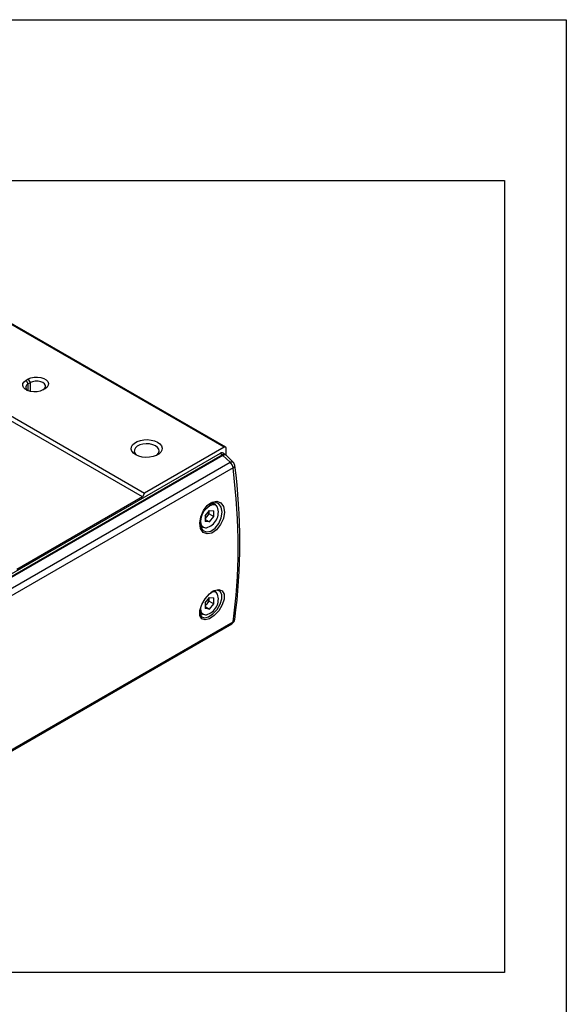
# Model space of a CAD drawing. Header units: millimetres. Extents: x 0 to 7391, y -1386 to 1500.
# Tile 8 of 127: x 589 to 958, y 665 to 1330. Entities that reach past the tile are written whole.
import ezdxf

# ---------------------------------------------------------------- set-up
doc = ezdxf.new("R2010")
doc.units = ezdxf.units.MM
doc.header["$LTSCALE"] = 0.5

msp = doc.modelspace()

# ---------------------------------------------------------------- linework, layer by layer
at = {"color": 7, "linetype": 'Continuous', "lineweight": 25}
for p, q in [((727.19, 1040.983), (526.392, 1156.961)), ((728.19, 1041.082), (527.392, 1157.06)), ((472.646, 1125.924), (673.444, 1009.946)), ((672.03, 1007.497), (471.232, 1123.475)), ((593.554, 1086.312), (594.969, 1087.129)), ((594.969, 1083.863), (593.554, 1086.312)), ((596.383, 1084.679), (594.969, 1087.129)), ((596.383, 1084.679), (594.969, 1083.863)), ((604.796, 1079.738), (604.867, 1079.779)), ((606.281, 1080.595), (604.867, 1079.778)), ((606.281, 1080.595), (604.867, 1079.779)), ((727.19, 1040.983), (673.444, 1009.946)), ((728.605, 1035.411), (728.604, 1040.167)), ((724.365, 1036.902), (444.314, 875.182)), ((445.852, 874.294), (725.749, 1035.926)), ((726.333, 1035.482), (446.436, 873.85)), ((452.802, 870.174), (731.091, 1030.877)), ((725.749, 1035.926), (724.365, 1036.902)), ((731.091, 1030.877), (726.333, 1035.482)), ((727.907, 1036.019), (726.465, 1037.036)), ((733.141, 1031.02), (728.384, 1035.624)), ((733.151, 1027.052), (454.862, 866.349)), ((672.03, 1007.497), (587.168, 958.492)), ((673.444, 1009.946), (672.03, 1007.497)), ((714.397, 994.699), (717.289, 998.297)), ((717.071, 997.909), (717.069, 998.023)), ((717.071, 997.909), (717.071, 998.025)), ((717.071, 995.981), (717.071, 997.909)), ((717.289, 998.297), (720.182, 998.04)), ((721.438, 1002.439), (719.411, 1003.61)), ((720.182, 994.184), (720.182, 998.04)), ((714.397, 994.699), (714.397, 990.844)), ((714.397, 992.654), (715.625, 994.182)), ((714.397, 992.257), (717.29, 990.586)), ((717.29, 990.586), (714.397, 990.844)), ((715.625, 994.182), (717.071, 995.981)), ((717.071, 995.981), (720.182, 994.184)), ((717.29, 990.586), (720.182, 994.184)), ((711.211, 987.559), (712.435, 986.852)), ((714.402, 935.92), (717.295, 939.518)), ((717.076, 939.13), (717.075, 939.245)), ((717.076, 939.13), (717.076, 939.247)), ((717.076, 937.202), (717.076, 939.13)), ((717.295, 939.518), (720.187, 939.261)), ((720.187, 935.405), (720.187, 939.261)), ((720.188, 944.061), (721.443, 943.66)), ((721.443, 943.66), (720.722, 944.076)), ((714.402, 935.92), (714.403, 932.065)), ((714.403, 933.876), (715.63, 935.403)), ((714.403, 933.478), (717.295, 931.807)), ((717.295, 931.807), (714.403, 932.065)), ((715.63, 935.403), (717.076, 937.202)), ((717.076, 937.202), (720.187, 935.405)), ((717.295, 931.807), (720.187, 935.405)), ((710.871, 928.98), (712.44, 928.074)), ((454.079, 761.124), (732.368, 921.828)), ((454.871, 762.456), (733.16, 923.159))]:
    msp.add_line(p, q, dxfattribs=at)
at = {"color": 8, "linetype": 'Continuous', "lineweight": 25}
for p, q in [((594.969, 1079.127), (594.969, 1083.863)), ((596.384, 1078.723), (596.383, 1084.679))]:
    msp.add_line(p, q, dxfattribs=at)
for points in [[(0, 1329.753), (957.969, 1329.753), (957.969, 0), (0, 0)], [(34.39, 1221.221), (916.346, 1221.221), (916.346, 686.309), (34.39, 686.309)]]:
    msp.add_lwpolyline(points, close=True)
at = {"color": 7, "linetype": 'Continuous', "lineweight": 25, "flags": 128}
for points in [[(604.867, 1079.778), (603.044, 1078.99), (600.91, 1078.53), (598.639, 1078.437), (596.414, 1078.716), (594.416, 1079.346), (592.806, 1080.276), (591.715, 1081.43), (591.231, 1082.715), (591.394, 1084.027), (592.19, 1085.259), (593.554, 1086.312)], [(594.969, 1087.129), (596.792, 1087.917), (598.925, 1088.376), (601.197, 1088.47), (603.422, 1088.191), (605.42, 1087.561), (607.03, 1086.631), (608.121, 1085.476), (608.605, 1084.191), (608.442, 1082.88), (607.646, 1081.648), (606.281, 1080.595)], [(604.867, 1079.779), (605.971, 1080.656), (606.551, 1081.687), (606.551, 1082.771), (605.972, 1083.802), (604.868, 1084.679), (603.35, 1085.317), (601.564, 1085.652), (599.687, 1085.652), (597.902, 1085.317), (596.383, 1084.679)], [(682.218, 1044.413), (683.764, 1043.273), (684.793, 1041.953), (685.245, 1040.528), (685.093, 1039.083), (684.347, 1037.701), (683.05, 1036.462), (681.277, 1035.438), (679.131, 1034.689), (676.737, 1034.258), (674.235, 1034.17), (671.769, 1034.431), (669.482, 1035.026), (667.509, 1035.919), (665.963, 1037.059), (664.934, 1038.379), (664.482, 1039.803), (664.634, 1041.248), (665.38, 1042.631), (666.678, 1043.87), (668.451, 1044.894), (670.596, 1045.643), (672.99, 1046.074), (675.493, 1046.161), (677.959, 1045.9), (680.245, 1045.306), (682.218, 1044.413)], [(680.804, 1041.963), (678.981, 1042.762), (676.853, 1043.246), (674.578, 1043.381), (672.323, 1043.157), (670.257, 1042.59), (668.533, 1041.721), (667.278, 1040.617), (666.586, 1039.357), (666.508, 1038.037), (667.049, 1036.753), (668.17, 1035.602), (668.296, 1035.508)], [(681.432, 1035.51), (681.887, 1035.872), (682.87, 1037.066), (683.259, 1038.367), (683.025, 1039.682), (682.186, 1040.911), (680.804, 1041.963)], [(718.717, 983.106), (715.567, 982.471), (712.942, 983.516), (711.22, 986.088), (710.645, 989.805), (711.299, 994.102), (713.093, 998.321), (715.778, 1001.816), (718.965, 1004.04), (722.184, 1004.647), (724.897, 1003.549), (726.693, 1000.939), (727.287, 997.22), (726.584, 992.952), (724.693, 988.773), (721.924, 985.317), (718.717, 983.106)], [(718.099, 984.419), (720.998, 986.419), (723.494, 989.547), (725.186, 993.329), (725.798, 997.194), (725.231, 1000.562), (723.578, 1002.928), (721.103, 1003.926), (718.184, 1003.381), (715.45, 1001.471)], [(710.888, 992.447), (710.88, 992.407), (710.736, 990.434), (711.284, 987.116), (712.858, 984.793), (715.244, 983.846), (718.099, 984.419)], [(712.435, 986.852), (711.425, 987.789), (710.941, 988.717)], [(717.239, 925.131), (714.264, 924.39), (712.014, 925.209), (710.805, 927.469), (710.804, 930.841), (712.011, 934.819), (714.253, 938.787), (717.212, 942.131), (720.454, 944.329), (723.5, 945.042), (725.843, 944.163), (727.124, 941.848), (727.135, 938.464), (725.874, 934.524), (723.537, 930.613), (720.498, 927.316), (717.239, 925.131)], [(716.625, 926.596), (719.573, 928.568), (722.336, 931.533), (724.475, 935.046), (725.645, 938.583), (725.663, 941.62), (724.526, 943.695), (722.42, 944.478), (719.67, 943.827), (718.183, 942.821)], [(710.891, 931.034), (710.868, 928.656), (711.942, 926.63), (713.949, 925.918), (716.625, 926.596)], [(712.44, 928.074), (711.43, 929.01), (710.856, 930.2)]]:
    msp.add_lwpolyline(points, dxfattribs=at)
at = {"color": 8, "linetype": 'Continuous', "lineweight": 25, "flags": 128}
for points in [[(731.091, 1030.877), (731.65, 1031.117), (732.16, 1031.245), (732.603, 1031.256), (732.961, 1031.15), (733.141, 1031.02)], [(711.279, 990.97), (711.502, 989.227), (712.154, 987.87), (713.187, 987.001), (714.525, 986.683), (715.123, 986.718)], [(711.284, 932.192), (711.507, 930.448), (712.159, 929.091), (713.193, 928.222), (714.53, 927.905), (715.129, 927.939)]]:
    msp.add_lwpolyline(points, dxfattribs=at)
at = {"color": 7, "linetype": 'Continuous', "lineweight": 25}
for centre, radius, start, end in [((595.854, 1081.456), 2.564, 110.195966, 234.516607), ((727.742, 1040.306), 0.873, 350.809055, 129.231645), ((723.222, 1031.997), 4.672, 48.245103, 57.252409), ((725.602, 1032.75), 4, 45.932903, 54.803217), ((726.743, 1026.068), 6.483, 8.735573, 47.887932), ((730.359, 1028.145), 4, 6.954373, 45.932903), ((340.281, 976.684), 397.458, 352.48752, 7.50973), ((723.359, 990.771), 12.082, 109.873398, 179.054591), ((712.423, 997.187), 10.812, 284.465223, 18.700402), ((710.801, 998.197), 6.277, 320.226441, 357.362465), ((719.55, 998.585), 4.292, 63.91088, 127.074176), ((711.316, 997.565), 5.479, 304.226783, 321.867222), ((712.428, 938.408), 10.812, 284.465223, 18.700402), ((710.806, 939.419), 6.277, 320.226441, 357.362465), ((711.321, 938.786), 5.479, 304.226783, 321.867222), ((730.368, 925.291), 4, 300.005086, 351.783636)]:
    msp.add_arc(centre, radius, start, end, dxfattribs=at)
at = {"color": 8, "linetype": 'Continuous', "lineweight": 25}
for centre, radius, start, end in [((726.901, 1034.28), 2.009, 59.960804, 124.985041), ((727.468, 1033.982), 1.88, 60.850595, 127.11027), ((732.512, 1028.759), 1.822, 290.528144, 355.918523), ((719.933, 999.033), 3.175, 30.685831, 102.393757), ((719.939, 940.254), 3.175, 30.685831, 102.393757), ((732.156, 925.127), 2.209, 297.042735, 349.405571), ((731.399, 923.305), 1.767, 303.262914, 355.265945)]:
    msp.add_arc(centre, radius, start, end, dxfattribs=at)
at = {"color": 7, "linetype": 'Continuous', "lineweight": 25}
for centre, major_axis, ratio, start_param, end_param in [((724.358, 1033.628), (2.006, 3.473), 0.575771, 6.2309684, 7.0675199), ((468.433, 1144.742), (-185.172, 354.847), 0.5465175, 3.7904397, 4.109952)]:
    msp.add_ellipse(centre, major_axis=major_axis, ratio=ratio, start_param=start_param, end_param=end_param, dxfattribs=at)

doc.saveas('drawing.dxf')
